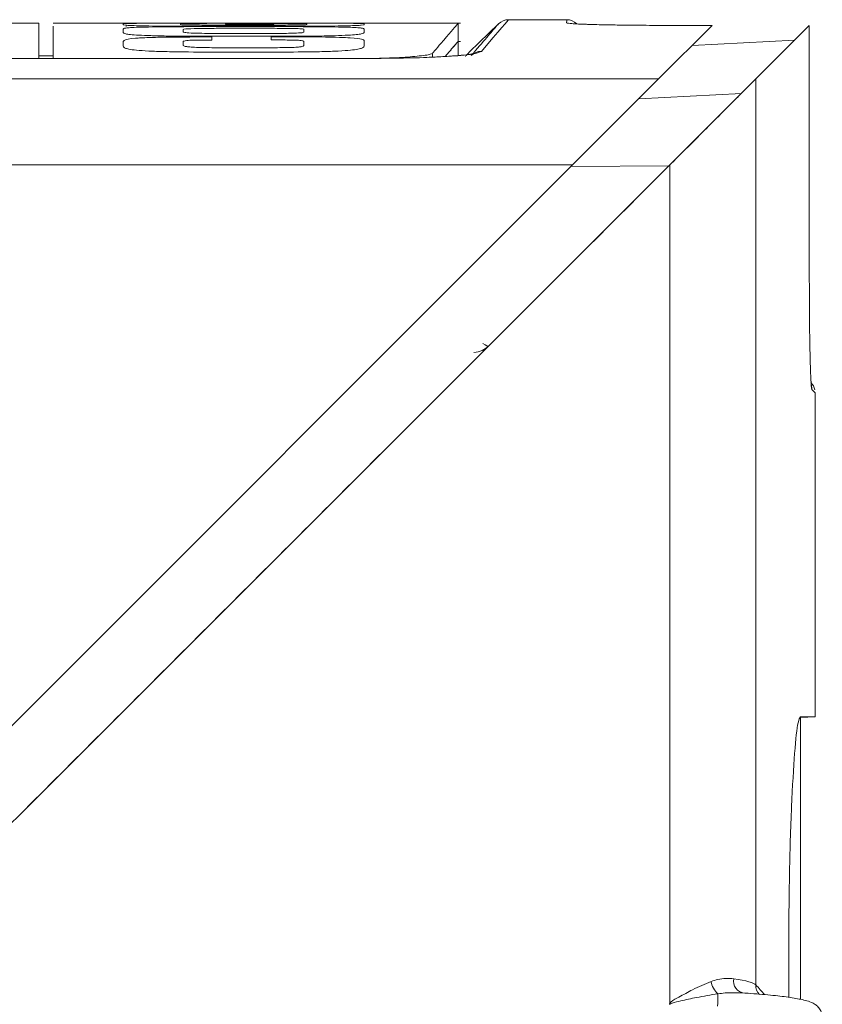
# Model space of a CAD drawing. Header units: millimetres. Extents: x -72 to 415, y 5 to 292.
# Tile 6 of 59: x -34 to -23, y 134 to 147. Entities that reach past the tile are written whole.
import ezdxf

# ---------------------------------------------------------------- set-up
doc = ezdxf.new("R2010")
doc.units = ezdxf.units.MM

msp = doc.modelspace()

# ---------------------------------------------------------------- linework, layer by layer
at = {"color": 7, "linetype": 'Continuous', "lineweight": 15}
for p, q in [((-33.572, 147.408), (-37.164, 147.408)), ((-33.572, 146.946), (-33.572, 147.408)), ((-27.738, 147.408), (-33.372, 147.408)), ((-32.405, 147.389), (-32.405, 147.404)), ((-31.613, 147.402), (-31.613, 147.392)), ((-31.352, 147.408), (-31.249, 147.408)), ((-31.249, 147.408), (-31.249, 147.405)), ((-30.988, 147.408), (-30.057, 147.408)), ((-30.988, 147.396), (-30.988, 147.408)), ((-30.322, 147.396), (-30.988, 147.396)), ((-30.322, 147.405), (-30.322, 147.396)), ((-30.225, 147.405), (-30.322, 147.405)), ((-29.863, 147.392), (-29.863, 147.402)), ((-29.072, 147.402), (-29.072, 147.389)), ((-27.772, 147.158), (-27.772, 147.41)), ((-27.614, 147.014), (-27.212, 147.402)), ((-26.27, 147.458), (-27.073, 147.458)), ((-32.405, 147.281), (-32.405, 147.329)), ((-32.362, 147.381), (-32.362, 147.364)), ((-30.252, 147.367), (-31.225, 147.367)), ((-31.225, 147.362), (-30.252, 147.362)), ((-30.94, 147.384), (-30.537, 147.384)), ((-30.914, 147.339), (-30.563, 147.339)), ((-30.563, 147.267), (-30.914, 147.267)), ((-29.072, 147.329), (-29.072, 147.281)), ((-24.999, 146.638), (-24.258, 147.379)), ((-24.258, 147.379), (-24.635, 147.379)), ((-24.635, 147.379), (-24.258, 147.379)), ((-24.635, 147.379), (-24.635, 147.379)), ((-23.655, 146.638), (-22.915, 147.378)), ((-22.915, 144.004), (-22.915, 147.379)), ((-22.915, 147.378), (-22.915, 144.004)), ((-32.405, 147.09), (-32.405, 147.149)), ((-31.572, 147.155), (-31.572, 147.102)), ((-31.18, 147.177), (-31.27, 147.177)), ((-30.252, 147.229), (-31.225, 147.229)), ((-31.18, 147.219), (-31.18, 147.177)), ((-30.356, 147.221), (-30.05, 147.221)), ((-30.356, 147.179), (-30.356, 147.221)), ((-29.905, 147.099), (-29.905, 147.152)), ((-29.072, 147.169), (-29.072, 147.09)), ((-27.772, 146.958), (-27.772, 147.159)), ((-27.738, 147.158), (-27.772, 147.158)), ((-24.535, 147.102), (-23.116, 147.177)), ((-30.252, 147.01), (-31.225, 147.01)), ((-30.915, 147.069), (-30.562, 147.069)), ((-29.15, 146.922), (-49.793, 146.922)), ((-49.793, 146.921), (-29.15, 146.921)), ((-33.372, 146.958), (-33.572, 146.958)), ((-33.572, 146.946), (-33.572, 146.922)), ((-33.372, 146.922), (-33.372, 146.947)), ((-29.15, 146.922), (-29.15, 146.921)), ((-24.999, 146.638), (-39.793, 146.638)), ((-26.189, 145.448), (-24.999, 146.638)), ((-23.655, 146.638), (-24.845, 145.448)), ((-23.655, 134.105), (-23.655, 146.638)), ((-26.189, 145.448), (-38.831, 145.448)), ((-35.178, 136.458), (-26.189, 145.448)), ((-33.835, 136.458), (-24.845, 145.448)), ((-24.845, 145.448), (-24.845, 133.849)), ((-22.915, 144.004), (-22.915, 144.004)), ((-22.835, 137.813), (-22.835, 142.298)), ((-32.499, 137.794), (-32.502, 137.797)), ((-32.502, 137.797), (-32.499, 137.794)), ((-23.035, 137.806), (-22.835, 137.813)), ((-23.035, 133.904), (-23.035, 137.806)), ((-23.2, 133.933), (-23.2, 134.506))]:
    msp.add_line(p, q, dxfattribs=at)
at = {"color": 8, "linetype": 'Continuous', "lineweight": 15}
for p, q in [((-28.127, 146.94), (-28.127, 146.992)), ((-25.271, 146.365), (-23.854, 146.439)), ((-26.21, 145.427), (-24.857, 145.436)), ((-22.835, 142.298), (-22.878, 142.341))]:
    msp.add_line(p, q, dxfattribs=at)
at = {"color": 7, "linetype": 'Continuous', "lineweight": 15}
for centre, radius, start, end in [((-27.073, 147.258), 0.2, 90, 134), ((-26.27, 147.258), 0.2, 46, 90), ((-27.451, 146.821), 0.199, 89.7897, 133.9442), ((-23.035, 142.298), 0.2, 11.3522, 45), ((-23.795, 134.158), 0.168, 168.7804, 263.5125), ((-23.964, 134.212), 0.316, 190.8858, 226.8434), ((-27.628, 133.96), 3.449, 357.525, 0.3601), ((-22.373, 137.24), 4.197, 233.9081, 234.0592)]:
    msp.add_arc(centre, radius, start, end, dxfattribs=at)
at = {"color": 8, "linetype": 'Continuous', "lineweight": 15}
for centre, radius, start, end in [((-23.078, 142.341), 0.2, 359.9781, 16.2076), ((-23.458, 134.103), 0.198, 179.5182, 222.259)]:
    msp.add_arc(centre, radius, start, end, dxfattribs=at)
at = {"color": 7, "linetype": 'Continuous', "lineweight": 15}
msp.add_ellipse((-24.951, 134.146), major_axis=(1.3, -0.053), ratio=0.100782, start_param=0.088235, end_param=0.708316, dxfattribs=at)
at = {"color": 8, "linetype": 'Continuous', "lineweight": 15}
msp.add_ellipse((-254.835, 140.509), major_axis=(231.999, -8.202), ratio=0.087456, start_param=0.080788, end_param=0.087209, dxfattribs=at)
at = {"color": 7, "linetype": 'Continuous', "lineweight": 15}
for points, knots in [([(-32.405, 147.404), (-32.401, 147.405), (-32.392, 147.406), (-32.284, 147.408), (-32.064, 147.408), (-31.763, 147.408), (-31.517, 147.408), (-31.352, 147.408)], [0, 0, 0, 0, 0.250681, 0.500145, 0.624961, 0.749856, 1, 1, 1, 1]), ([(-31.225, 147.367), (-31.408, 147.367), (-31.681, 147.367), (-32.007, 147.37), (-32.196, 147.374), (-32.314, 147.378), (-32.393, 147.383), (-32.4, 147.387), (-32.405, 147.389)], [0, 0, 0, 0, 0.251952, 0.375117, 0.499306, 0.624343, 0.749546, 1, 1, 1, 1]), ([(-31.249, 147.405), (-31.31, 147.405), (-31.402, 147.405), (-31.496, 147.405), (-31.538, 147.405), (-31.582, 147.404), (-31.608, 147.404), (-31.612, 147.403), (-31.613, 147.402)], [0, 0, 0, 0, 0.249299, 0.374559, 0.436283, 0.499855, 0.749927, 1, 1, 1, 1]), ([(-31.613, 147.392), (-31.612, 147.391), (-31.609, 147.39), (-31.566, 147.388), (-31.519, 147.386), (-31.455, 147.385), (-31.351, 147.385), (-31.17, 147.384), (-31.032, 147.384), (-30.94, 147.384)], [0, 0, 0, 0, 0.249838, 0.374846, 0.438345, 0.500233, 0.625033, 0.750038, 1, 1, 1, 1]), ([(-30.537, 147.384), (-30.445, 147.384), (-30.307, 147.384), (-30.126, 147.385), (-30.022, 147.385), (-29.958, 147.386), (-29.911, 147.388), (-29.868, 147.39), (-29.865, 147.391), (-29.863, 147.392)], [0, 0, 0, 0, 0.249974, 0.374961, 0.499773, 0.561338, 0.625179, 0.750113, 1, 1, 1, 1]), ([(-29.072, 147.389), (-29.076, 147.387), (-29.084, 147.383), (-29.169, 147.378), (-29.286, 147.374), (-29.472, 147.37), (-29.798, 147.367), (-30.071, 147.367), (-30.252, 147.367)], [0, 0, 0, 0, 0.250437, 0.3833, 0.500734, 0.625461, 0.750424, 1, 1, 1, 1]), ([(-29.863, 147.402), (-29.865, 147.403), (-29.868, 147.404), (-29.903, 147.404), (-29.972, 147.405), (-30.046, 147.405), (-30.133, 147.405), (-30.194, 147.405), (-30.225, 147.405)], [0, 0, 0, 0, 0.249951, 0.499433, 0.626115, 0.749571, 0.86911, 1, 1, 1, 1]), ([(-30.057, 147.408), (-29.963, 147.408), (-29.778, 147.408), (-29.548, 147.408), (-29.388, 147.408), (-29.288, 147.408), (-29.213, 147.408), (-29.143, 147.407), (-29.097, 147.406), (-29.081, 147.405), (-29.072, 147.404), (-29.072, 147.402), (-29.072, 147.402)], [0, 0, 0, 0, 0.12677, 0.249774, 0.312938, 0.374775, 0.433029, 0.499792, 0.624714, 0.749791, 0.874894, 1, 1, 1, 1]), ([(-28.127, 146.992), (-28.118, 147.002), (-28.076, 147.052), (-27.917, 147.237), (-27.786, 147.391), (-27.78, 147.399), (-27.778, 147.401)], [0, 0, 0, 0, 0.036107, 0.180536, 0.758393, 1, 1, 1, 1]), ([(-27.219, 147.394), (-27.226, 147.387), (-27.241, 147.369), (-27.359, 147.232), (-27.512, 147.053), (-27.589, 146.964)], [0, 0, 0, 0, 0.277161, 0.63858, 1, 1, 1, 1]), ([(-26.271, 147.415), (-26.271, 147.411), (-26.24, 147.406), (-26.132, 147.399), (-26.084, 147.397), (-25.969, 147.393), (-25.901, 147.391), (-25.745, 147.387), (-25.657, 147.386), (-25.472, 147.383), (-25.374, 147.382), (-25.067, 147.379), (-24.851, 147.379), (-24.635, 147.379)], [0, 0, 0, 0, 0.25, 0.25, 0.375, 0.375, 0.5, 0.5, 0.625, 0.625, 0.75, 0.75, 1, 1, 1, 1]), ([(-25.977, 147.394), (-26.004, 147.395), (-26.102, 147.398), (-26.175, 147.401), (-26.229, 147.409), (-26.219, 147.406), (-26.218, 147.406)], [0, 0, 0, 0, 0.174723, 0.619512, 0.952167, 1, 1, 1, 1]), ([(-25.679, 147.386), (-25.741, 147.388), (-25.86, 147.39), (-25.939, 147.393), (-25.977, 147.394)], [0, 0, 0, 0, 0.526774, 1, 1, 1, 1]), ([(-33.372, 147.368), (-33.372, 147.372), (-33.372, 147.384), (-33.372, 147.113), (-33.372, 146.947)], [0, 0, 0, 0, 0.385887, 1, 1, 1, 1]), ([(-32.405, 147.329), (-32.4, 147.334), (-32.393, 147.34), (-32.311, 147.349), (-32.196, 147.354), (-32.009, 147.358), (-31.681, 147.362), (-31.407, 147.362), (-31.225, 147.362)], [0, 0, 0, 0, 0.250443, 0.375667, 0.500765, 0.62481, 0.750418, 1, 1, 1, 1]), ([(-31.225, 147.229), (-31.331, 147.229), (-31.53, 147.229), (-31.804, 147.232), (-32.028, 147.237), (-32.202, 147.244), (-32.314, 147.253), (-32.393, 147.266), (-32.4, 147.275), (-32.405, 147.281)], [0, 0, 0, 0, 0.147064, 0.274547, 0.389123, 0.499825, 0.624728, 0.749808, 1, 1, 1, 1]), ([(-31.572, 147.323), (-31.57, 147.326), (-31.566, 147.331), (-31.398, 147.337), (-31.146, 147.339), (-30.992, 147.339), (-30.914, 147.339)], [0, 0, 0, 0, 0.281511, 0.557451, 0.778397, 1, 1, 1, 1]), ([(-31.572, 147.288), (-31.572, 147.295), (-31.572, 147.308), (-31.572, 147.318), (-31.572, 147.323)], [0, 0, 0, 0, 0.56, 1, 1, 1, 1]), ([(-30.914, 147.267), (-31.013, 147.268), (-31.208, 147.268), (-31.476, 147.272), (-31.564, 147.281), (-31.569, 147.286), (-31.572, 147.288)], [0, 0, 0, 0, 0.2812707, 0.5588303, 0.7787768, 1, 1, 1, 1]), ([(-30.563, 147.339), (-30.468, 147.339), (-30.28, 147.339), (-30.004, 147.337), (-29.913, 147.331), (-29.908, 147.327), (-29.905, 147.325)], [0, 0, 0, 0, 0.281587, 0.559423, 0.778827, 1, 1, 1, 1]), ([(-29.905, 147.287), (-29.907, 147.285), (-29.912, 147.28), (-29.96, 147.274), (-30.123, 147.269), (-30.337, 147.268), (-30.488, 147.267), (-30.563, 147.267)], [0, 0, 0, 0, 0.187227, 0.37404, 0.55897, 0.779267, 1, 1, 1, 1]), ([(-30.252, 147.362), (-30.07, 147.362), (-29.795, 147.362), (-29.468, 147.358), (-29.285, 147.354), (-29.168, 147.349), (-29.084, 147.341), (-29.076, 147.334), (-29.072, 147.329)], [0, 0, 0, 0, 0.249554, 0.377002, 0.4993, 0.616965, 0.749567, 1, 1, 1, 1]), ([(-29.072, 147.281), (-29.076, 147.275), (-29.084, 147.266), (-29.169, 147.253), (-29.285, 147.244), (-29.47, 147.236), (-29.797, 147.229), (-30.07, 147.229), (-30.252, 147.229)], [0, 0, 0, 0, 0.250448, 0.383434, 0.500739, 0.625507, 0.750428, 1, 1, 1, 1]), ([(-29.905, 147.325), (-29.905, 147.318), (-29.905, 147.306), (-29.905, 147.293), (-29.905, 147.287)], [0, 0, 0, 0, 0.56, 1, 1, 1, 1]), ([(-24.635, 147.379), (-24.74, 147.379), (-24.967, 147.379), (-25.296, 147.381), (-25.546, 147.384), (-25.656, 147.386), (-25.679, 147.386)], [0, 0, 0, 0, 0.282679, 0.611882, 0.917294, 1, 1, 1, 1]), ([(-33.372, 146.922), (-33.372, 146.943), (-33.372, 147.064), (-33.372, 147.157), (-33.372, 147.128), (-33.372, 147.118)], [0, 0, 0, 0, 0.121521, 0.677009, 1, 1, 1, 1]), ([(-32.405, 147.149), (-32.402, 147.158), (-32.394, 147.177), (-32.318, 147.197), (-32.159, 147.207), (-32.052, 147.212), (-31.924, 147.215), (-31.637, 147.219), (-31.383, 147.219), (-31.18, 147.219)], [0, 0, 0, 0, 0.25046, 0.499718, 0.562824, 0.623561, 0.684977, 0.750024, 1, 1, 1, 1]), ([(-31.27, 147.177), (-31.297, 147.177), (-31.35, 147.177), (-31.425, 147.175), (-31.487, 147.173), (-31.538, 147.169), (-31.567, 147.163), (-31.57, 147.158), (-31.572, 147.155)], [0, 0, 0, 0, 0.124612, 0.251022, 0.372345, 0.500975, 0.750337, 1, 1, 1, 1]), ([(-29.905, 147.152), (-29.906, 147.155), (-29.907, 147.16), (-29.922, 147.167), (-29.95, 147.171), (-29.993, 147.174), (-30.048, 147.176), (-30.171, 147.178), (-30.282, 147.178), (-30.356, 147.179)], [0, 0, 0, 0, 0.249868, 0.37483, 0.499792, 0.563781, 0.62558, 0.750539, 1, 1, 1, 1]), ([(-30.05, 147.221), (-29.898, 147.221), (-29.672, 147.22), (-29.404, 147.214), (-29.204, 147.205), (-29.086, 147.19), (-29.077, 147.176), (-29.072, 147.169)], [0, 0, 0, 0, 0.249862, 0.374884, 0.499912, 0.749391, 1, 1, 1, 1]), ([(-27.95, 146.95), (-27.944, 146.957), (-27.912, 146.995), (-27.868, 147.045), (-27.828, 147.092), (-27.799, 147.127), (-27.779, 147.15), (-27.771, 147.159), (-27.772, 147.158), (-27.772, 147.158)], [0, 0, 0, 0, 0.048134, 0.255143, 0.462151, 0.565654, 0.772663, 0.979672, 1, 1, 1, 1]), ([(-27.777, 147.152), (-27.782, 147.146), (-27.794, 147.132), (-27.862, 147.053), (-27.94, 146.961), (-27.95, 146.95)], [0, 0, 0, 0, 0.4322127, 0.9326894, 1, 1, 1, 1]), ([(-31.225, 147.01), (-31.408, 147.011), (-31.681, 147.012), (-32.007, 147.022), (-32.196, 147.033), (-32.314, 147.047), (-32.393, 147.066), (-32.4, 147.081), (-32.405, 147.09)], [0, 0, 0, 0, 0.251955, 0.375117, 0.499308, 0.624344, 0.749547, 1, 1, 1, 1]), ([(-31.572, 147.102), (-31.568, 147.098), (-31.563, 147.091), (-31.505, 147.082), (-31.423, 147.076), (-31.305, 147.073), (-31.136, 147.07), (-31.003, 147.069), (-30.915, 147.069)], [0, 0, 0, 0, 0.249852, 0.374982, 0.499873, 0.624918, 0.750023, 1, 1, 1, 1]), ([(-30.562, 147.069), (-30.474, 147.069), (-30.342, 147.07), (-30.175, 147.072), (-30.078, 147.074), (-30.016, 147.077), (-29.966, 147.081), (-29.914, 147.088), (-29.909, 147.095), (-29.905, 147.099)], [0, 0, 0, 0, 0.255555, 0.386168, 0.499973, 0.562251, 0.62487, 0.746994, 1, 1, 1, 1]), ([(-29.072, 147.09), (-29.076, 147.081), (-29.084, 147.066), (-29.169, 147.047), (-29.286, 147.033), (-29.472, 147.021), (-29.798, 147.012), (-30.071, 147.011), (-30.252, 147.01)], [0, 0, 0, 0, 0.250437, 0.3833, 0.500734, 0.625461, 0.750424, 1, 1, 1, 1]), ([(-28.894, 146.923), (-28.801, 146.926), (-28.579, 146.933), (-28.316, 146.953), (-28.158, 146.974), (-28.134, 146.988), (-28.127, 146.992)], [0, 0, 0, 0, 0.219569, 0.521647, 0.850292, 1, 1, 1, 1]), ([(-27.56, 146.986), (-27.559, 146.986), (-27.548, 146.994), (-27.542, 146.993), (-27.552, 146.992), (-27.621, 146.977), (-27.759, 146.961), (-27.91, 146.952), (-27.985, 146.947)], [0, 0, 0, 0, 0.001566, 0.09139, 0.238595, 0.459358, 0.732744, 1, 1, 1, 1]), ([(-29.15, 146.921), (-28.981, 146.922), (-28.655, 146.924), (-28.243, 146.933), (-28.055, 146.944), (-27.985, 146.948)], [0, 0, 0, 0, 0.403633, 0.779413, 1, 1, 1, 1]), ([(-24.857, 145.436), (-24.679, 145.614), (-24.397, 145.896), (-24.088, 146.206), (-23.927, 146.366), (-23.867, 146.427), (-23.856, 146.437), (-23.854, 146.439)], [0, 0, 0, 0, 0.413319, 0.654695, 0.831528, 0.962636, 1, 1, 1, 1]), ([(-33.835, 136.458), (-33.085, 137.208), (-31.586, 138.708), (-28.592, 141.701), (-26.35, 143.943), (-24.857, 145.436)], [0, 0, 0, 0, 0.25042, 0.50084, 1, 1, 1, 1]), ([(-22.915, 144.004), (-22.914, 143.806), (-22.914, 143.409), (-22.907, 142.895), (-22.899, 142.589), (-22.894, 142.514), (-22.893, 142.494)], [0, 0, 0, 0, 0.3142769, 0.631415, 0.9060413, 1, 1, 1, 1]), ([(-27.552, 142.856), (-27.513, 142.858), (-27.476, 142.866), (-27.406, 142.897), (-27.373, 142.92), (-27.347, 142.947)], [0, 0, 0, 0, 0.5, 0.5, 1, 1, 1, 1]), ([(-22.886, 142.39), (-22.886, 142.394), (-22.887, 142.403), (-22.891, 142.437), (-22.893, 142.488), (-22.893, 142.494)], [0, 0, 0, 0, 0.336191, 0.916798, 1, 1, 1, 1]), ([(-23.2, 134.506), (-23.198, 134.877), (-23.194, 135.619), (-23.162, 136.609), (-23.119, 137.358), (-23.075, 137.756), (-23.048, 137.796), (-23.038, 137.813)], [0, 0, 0, 0, 0.214229, 0.428514, 0.643049, 0.857911, 1, 1, 1, 1]), ([(-23.038, 137.813), (-23.018, 137.813), (-22.96, 137.813), (-22.891, 137.813), (-22.843, 137.813), (-22.837, 137.813), (-22.835, 137.813)], [0, 0, 0, 0, 0.1500093, 0.4500324, 0.7500554, 1, 1, 1, 1]), ([(-42.813, 127.48), (-42.064, 128.229), (-40.566, 129.727), (-37.574, 132.719), (-35.329, 134.964), (-33.835, 136.458)], [0, 0, 0, 0, 0.250422, 0.500844, 1, 1, 1, 1]), ([(-23.96, 134.191), (-24.031, 134.194), (-24.129, 134.199), (-24.243, 134.162), (-24.273, 134.153)], [0, 0, 0, 0, 0.729244, 1, 1, 1, 1]), ([(-24.273, 134.153), (-24.359, 134.117), (-24.506, 134.056), (-24.69, 133.949), (-24.803, 133.894), (-24.839, 133.856), (-24.845, 133.849)], [0, 0, 0, 0, 0.451137, 0.773734, 0.956347, 1, 1, 1, 1]), ([(-24.837, 133.843), (-24.836, 133.843), (-24.829, 133.848), (-24.781, 133.863), (-24.661, 133.891), (-24.448, 133.938), (-24.278, 133.966), (-24.179, 133.982)], [0, 0, 0, 0, 0.003016, 0.037853, 0.218875, 0.545444, 1, 1, 1, 1]), ([(-24.179, 133.982), (-24.146, 133.986), (-24.018, 134.003), (-23.901, 133.996), (-23.814, 133.992)], [0, 0, 0, 0, 0.260027, 1, 1, 1, 1]), ([(-22.735, 133.654), (-22.739, 133.685), (-22.747, 133.742), (-22.793, 133.803), (-22.84, 133.841), (-22.898, 133.87), (-22.985, 133.897), (-23.138, 133.927), (-23.38, 133.958), (-23.621, 133.98), (-23.789, 133.99), (-23.844, 133.993)], [0, 0, 0, 0, 0.0597388, 0.1064045, 0.1543033, 0.2175638, 0.3359938, 0.5289824, 0.7127088, 0.9058213, 1, 1, 1, 1]), ([(-24.845, 133.849), (-24.847, 133.847), (-24.849, 133.843), (-24.85, 133.838), (-24.85, 133.836)], [0, 0, 0, 0, 0.54433, 1, 1, 1, 1]), ([(-24.841, 133.836), (-24.841, 133.837), (-24.841, 133.838), (-24.84, 133.84), (-24.838, 133.841), (-24.837, 133.842), (-24.837, 133.843)], [0, 0, 0, 0, 0.209707, 0.408483, 0.803369, 1, 1, 1, 1])]:
    msp.add_open_spline(points, degree=3, knots=knots, dxfattribs=at)
for points in [[(-27.45, 147.02), (-27.199, 147.312), (-27.073, 147.458), (-27.073, 147.458)], [(-26.27, 147.458), (-26.27, 147.458), (-26.27, 147.444), (-26.271, 147.415)], [(-27.429, 142.979), (-27.386, 142.948), (-27.356, 142.937), (-27.347, 142.947)]]:
    msp.add_open_spline(points, degree=3, dxfattribs=at)
at = {"color": 8, "linetype": 'Continuous', "lineweight": 15}
for points, knots in [([(-27.985, 146.948), (-27.929, 146.951), (-27.727, 146.961), (-27.521, 146.987), (-27.474, 147.009), (-27.45, 147.02)], [0, 0, 0, 0, 0.163251, 0.583061, 1, 1, 1, 1]), ([(-27.67, 146.949), (-27.661, 146.959), (-27.617, 147.011), (-27.615, 147.013), (-27.614, 147.014)], [0, 0, 0, 0, 0.193413, 1, 1, 1, 1]), ([(-22.893, 142.494), (-22.891, 142.456), (-22.886, 142.359), (-22.881, 142.348), (-22.878, 142.341)], [0, 0, 0, 0, 0.4005453, 1, 1, 1, 1])]:
    msp.add_open_spline(points, degree=3, knots=knots, dxfattribs=at)

doc.saveas('drawing.dxf')
